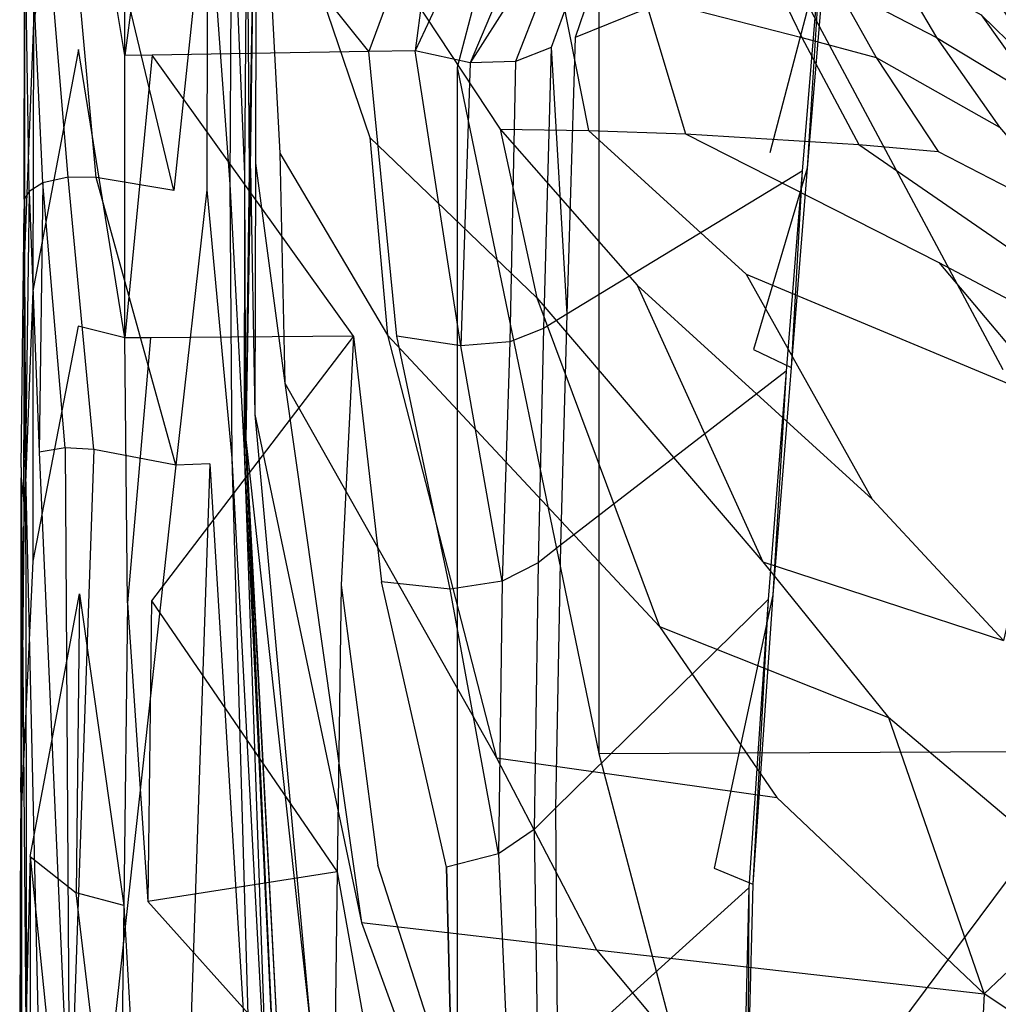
# Model space of a CAD drawing. Extents: x 0 to 0.355, y -0.385 to 0.
# Tile 8 of 32: x 0 to 0.076, y -0.217 to -0.141. Entities that reach past the tile are written whole.
import ezdxf

# ---------------------------------------------------------------- set-up
doc = ezdxf.new("R2010")
doc.units = 0
doc.layers.add('L0_URINAL_N_5574__0___REPLACEMT', color=7, linetype='CONTINUOUS')

msp = doc.modelspace()

# ---------------------------------------------------------------- linework, layer by layer
at = {"layer": 'L0_URINAL_N_5574__0___REPLACEMT', "color": 8}
for points, invisible_edges in [([(0.0447, -0.10963, 0.423385), (0.07586, -0.167881, 0.313848), (0.07586, -0.079991, 0.387912), (0.0447, -0.10963, 0.423385)], 14), ([(0.0447, -0.10963, 0.423385), (0.0447, -0.102926, 0.50034), (0.033759, -0.14459, 0.46523), (0.0447, -0.10963, 0.423385)], 13), ([(0.033759, -0.14459, 0.46523), (0.0447, -0.19752, 0.349322), (0.0447, -0.10963, 0.423385), (0.033759, -0.14459, 0.46523)], 14), ([(0.07586, -0.167881, 0.313848), (0.0447, -0.10963, 0.423385), (0.0447, -0.19752, 0.349322), (0.07586, -0.167881, 0.313848)], 13), ([(0.000369, -0.117945, 0.496713), (0.000368, -0.156923, 0.507008), (0.000371, -0.13721, 0.523731), (0.000369, -0.117945, 0.496713)], 14), ([(0.000369, -0.117945, 0.496713), (0.000382, -0.132957, 0.486222), (0.000368, -0.156923, 0.507008), (0.000369, -0.117945, 0.496713)], 14), ([(0.001132, -0.119486, 0.547429), (0.00037, -0.138756, 0.525899), (0.00107, -0.141102, 0.529237), (0.001132, -0.119486, 0.547429)], 14), ([(0.001132, -0.119486, 0.547429), (0.00107, -0.141102, 0.529237), (0.00454, -0.12177, 0.550278), (0.001132, -0.119486, 0.547429)], 14), ([(0.00454, -0.12177, 0.550278), (0.00107, -0.141102, 0.529237), (0.004526, -0.143186, 0.532394), (0.00454, -0.12177, 0.550278)], 14), ([(0.008105, -0.143667, 0.533312), (0.00454, -0.12177, 0.550278), (0.004526, -0.143186, 0.532394), (0.008105, -0.143667, 0.533312)], 14), ([(0.008105, -0.143667, 0.533312), (0.008097, -0.122615, 0.550857), (0.00454, -0.12177, 0.550278), (0.008105, -0.143667, 0.533312)], 14), ([(0.008105, -0.143667, 0.533312), (0.010845, -0.123234, 0.550429), (0.008097, -0.122615, 0.550857), (0.008105, -0.143667, 0.533312)], 13), ([(0.010845, -0.123234, 0.550429), (0.008105, -0.143667, 0.533312), (0.010222, -0.143632, 0.533405), (0.010845, -0.123234, 0.550429)], 14), ([(0.026935, -0.143351, 0.534141), (0.010845, -0.123234, 0.550429), (0.010222, -0.143632, 0.533405), (0.026935, -0.143351, 0.534141)], 14), ([(0.032535, -0.128119, 0.54705), (0.010845, -0.123234, 0.550429), (0.026935, -0.143351, 0.534141), (0.032535, -0.128119, 0.54705)], 14), ([(0.018134, -0.12756, 0.467216), (0.017696, -0.152475, 0.445545), (0.017525, -0.128274, 0.471841), (0.018134, -0.12756, 0.467216)], 14), ([(0.018134, -0.12756, 0.467216), (0.017817, -0.152379, 0.4397), (0.017696, -0.152475, 0.445545), (0.018134, -0.12756, 0.467216)], 13), ([(0.017817, -0.152379, 0.4397), (0.018134, -0.12756, 0.467216), (0.018262, -0.127967, 0.460993), (0.017817, -0.152379, 0.4397)], 14), ([(0.017525, -0.128274, 0.471841), (0.017343, -0.15285, 0.450106), (0.01635, -0.129105, 0.47384), (0.017525, -0.128274, 0.471841)], 14), ([(0.017525, -0.128274, 0.471841), (0.017696, -0.152475, 0.445545), (0.017343, -0.15285, 0.450106), (0.017525, -0.128274, 0.471841)], 14), ([(0.018262, -0.127967, 0.460993), (0.018186, -0.151964, 0.414295), (0.017817, -0.152379, 0.4397), (0.018262, -0.127967, 0.460993)], 14), ([(0.018262, -0.127967, 0.460993), (0.01893, -0.129588, 0.433834), (0.018186, -0.151964, 0.414295), (0.018262, -0.127967, 0.460993)], 14), ([(0.030508, -0.143291, 0.534299), (0.032535, -0.128119, 0.54705), (0.026935, -0.143351, 0.534141), (0.030508, -0.143291, 0.534299)], 13), ([(0.032535, -0.128119, 0.54705), (0.030508, -0.143291, 0.534299), (0.037171, -0.129163, 0.546328), (0.032535, -0.128119, 0.54705)], 14), ([(0.01635, -0.129105, 0.47384), (0.016217, -0.153576, 0.452575), (0.01447, -0.12976, 0.475546), (0.01635, -0.129105, 0.47384)], 14), ([(0.01635, -0.129105, 0.47384), (0.017343, -0.15285, 0.450106), (0.016217, -0.153576, 0.452575), (0.01635, -0.129105, 0.47384)], 14), ([(0.037171, -0.129163, 0.546328), (0.030508, -0.143291, 0.534299), (0.034752, -0.144215, 0.53223), (0.037171, -0.129163, 0.546328)], 14), ([(0.040651, -0.130255, 0.544369), (0.037171, -0.129163, 0.546328), (0.034752, -0.144215, 0.53223), (0.040651, -0.130255, 0.544369)], 14), ([(0.047488, -0.128489, 0.531862), (0.04596, -0.129591, 0.538338), (0.042866, -0.142267, 0.518627), (0.047488, -0.128489, 0.531862)], 14), ([(0.047488, -0.128489, 0.531862), (0.042866, -0.142267, 0.518627), (0.061867, -0.134552, 0.452496), (0.047488, -0.128489, 0.531862)], 14), ([(0.003742, -0.153049, 0.459451), (0.001833, -0.130387, 0.481306), (0.003796, -0.129657, 0.479356), (0.003742, -0.153049, 0.459451)], 14), ([(0.003796, -0.129657, 0.479356), (0.005906, -0.153076, 0.458015), (0.003742, -0.153049, 0.459451), (0.003796, -0.129657, 0.479356)], 13), ([(0.005906, -0.153076, 0.458015), (0.003796, -0.129657, 0.479356), (0.005985, -0.129422, 0.478137), (0.005906, -0.153076, 0.458015)], 14), ([(0.011898, -0.154086, 0.456124), (0.005906, -0.153076, 0.458015), (0.005985, -0.129422, 0.478137), (0.011898, -0.154086, 0.456124)], 14), ([(0.011898, -0.154086, 0.456124), (0.005985, -0.129422, 0.478137), (0.011779, -0.130004, 0.476812), (0.011898, -0.154086, 0.456124)], 14), ([(0.01447, -0.12976, 0.475546), (0.011898, -0.154086, 0.456124), (0.011779, -0.130004, 0.476812), (0.01447, -0.12976, 0.475546)], 14), ([(0.01447, -0.12976, 0.475546), (0.014428, -0.154012, 0.454541), (0.011898, -0.154086, 0.456124), (0.01447, -0.12976, 0.475546)], 14), ([(0.01447, -0.12976, 0.475546), (0.016217, -0.153576, 0.452575), (0.014428, -0.154012, 0.454541), (0.01447, -0.12976, 0.475546)], 14), ([(0.01893, -0.129588, 0.433834), (0.020071, -0.151207, 0.383887), (0.018186, -0.151964, 0.414295), (0.01893, -0.129588, 0.433834)], 14), ([(0.01893, -0.129588, 0.433834), (0.020642, -0.131264, 0.401399), (0.020071, -0.151207, 0.383887), (0.01893, -0.129588, 0.433834)], 14), ([(0.04596, -0.129591, 0.538338), (0.041002, -0.143044, 0.525075), (0.042866, -0.142267, 0.518627), (0.04596, -0.129591, 0.538338)], 14), ([(0.04596, -0.129591, 0.538338), (0.043571, -0.130396, 0.54175), (0.041002, -0.143044, 0.525075), (0.04596, -0.129591, 0.538338)], 14), ([(0.00179, -0.153482, 0.461648), (0.000764, -0.131308, 0.483421), (0.001833, -0.130387, 0.481306), (0.00179, -0.153482, 0.461648)], 14), ([(0.001833, -0.130387, 0.481306), (0.003742, -0.153049, 0.459451), (0.00179, -0.153482, 0.461648), (0.001833, -0.130387, 0.481306)], 13), ([(0.040651, -0.130255, 0.544369), (0.034752, -0.144215, 0.53223), (0.043571, -0.130396, 0.54175), (0.040651, -0.130255, 0.544369)], 14), ([(0.043571, -0.130396, 0.54175), (0.034752, -0.144215, 0.53223), (0.038264, -0.144117, 0.529258), (0.043571, -0.130396, 0.54175)], 14), ([(0.043571, -0.130396, 0.54175), (0.038264, -0.144117, 0.529258), (0.041002, -0.143044, 0.525075), (0.043571, -0.130396, 0.54175)], 14), ([(0.000723, -0.154141, 0.46401), (0.000383, -0.132182, 0.48555), (0.000764, -0.131308, 0.483421), (0.000723, -0.154141, 0.46401)], 14), ([(0.000764, -0.131308, 0.483421), (0.00179, -0.153482, 0.461648), (0.000723, -0.154141, 0.46401), (0.000764, -0.131308, 0.483421)], 13), ([(0.020642, -0.131264, 0.401399), (0.027014, -0.149985, 0.338702), (0.020071, -0.151207, 0.383887), (0.020642, -0.131264, 0.401399)], 14), ([(0.020642, -0.131264, 0.401399), (0.026742, -0.133684, 0.353666), (0.027014, -0.149985, 0.338702), (0.020642, -0.131264, 0.401399)], 14), ([(0.00035, -0.154748, 0.466406), (0.000382, -0.132957, 0.486222), (0.000383, -0.132182, 0.48555), (0.00035, -0.154748, 0.466406)], 14), ([(0.000383, -0.132182, 0.48555), (0.000723, -0.154141, 0.46401), (0.00035, -0.154748, 0.466406), (0.000383, -0.132182, 0.48555)], 13), ([(0.000382, -0.132957, 0.486222), (0.000349, -0.155478, 0.467127), (0.000368, -0.156923, 0.507008), (0.000382, -0.132957, 0.486222)], 14), ([(0.000382, -0.132957, 0.486222), (0.00035, -0.154748, 0.466406), (0.000349, -0.155478, 0.467127), (0.000382, -0.132957, 0.486222)], 13), ([(0.026742, -0.133684, 0.353666), (0.037064, -0.149334, 0.303942), (0.027014, -0.149985, 0.338702), (0.026742, -0.133684, 0.353666)], 14), ([(0.026742, -0.133684, 0.353666), (0.035499, -0.135855, 0.31684), (0.037064, -0.149334, 0.303942), (0.026742, -0.133684, 0.353666)], 14), ([(0.062272, -0.134387, 0.451084), (0.057877, -0.151169, 0.434296), (0.059359, -0.133415, 0.446929), (0.062272, -0.134387, 0.451084)], 14), ([(0.057877, -0.151169, 0.434296), (0.062272, -0.134387, 0.451084), (0.060762, -0.15236, 0.438292), (0.057877, -0.151169, 0.434296)], 13), ([(0.061867, -0.134552, 0.452496), (0.060762, -0.15236, 0.438292), (0.062272, -0.134387, 0.451084), (0.061867, -0.134552, 0.452496)], 14), ([(0.061867, -0.134552, 0.452496), (0.042866, -0.142267, 0.518627), (0.060374, -0.152595, 0.439547), (0.061867, -0.134552, 0.452496)], 14), ([(0.060762, -0.15236, 0.438292), (0.061867, -0.134552, 0.452496), (0.060374, -0.152595, 0.439547), (0.060762, -0.15236, 0.438292)], 13), ([(0.035499, -0.135855, 0.31684), (0.041507, -0.137435, 0.299166), (0.037064, -0.149334, 0.303942), (0.035499, -0.135855, 0.31684)], 14), ([(0.057573, -0.136497, 0.265074), (0.060362, -0.142268, 0.258712), (0.048202, -0.139143, 0.282633), (0.057573, -0.136497, 0.265074)], 14), ([(0.057573, -0.136497, 0.265074), (0.062939, -0.13821, 0.253943), (0.060362, -0.142268, 0.258712), (0.057573, -0.136497, 0.265074)], 14), ([(0.06742, -0.13667, 0.242313), (0.070746, -0.142263, 0.236457), (0.062939, -0.13821, 0.253943), (0.06742, -0.13667, 0.242313)], 14), ([(0.06742, -0.13667, 0.242313), (0.074181, -0.140519, 0.222086), (0.070746, -0.142263, 0.236457), (0.06742, -0.13667, 0.242313)], 14), ([(0.000368, -0.156923, 0.507008), (0.00037, -0.138756, 0.525899), (0.000371, -0.13721, 0.523731), (0.000368, -0.156923, 0.507008)], 14), ([(0.041507, -0.137435, 0.299166), (0.043883, -0.149455, 0.287431), (0.037064, -0.149334, 0.303942), (0.041507, -0.137435, 0.299166)], 14), ([(0.041507, -0.137435, 0.299166), (0.048202, -0.139143, 0.282633), (0.043883, -0.149455, 0.287431), (0.041507, -0.137435, 0.299166)], 14), ([(0.062939, -0.13821, 0.253943), (0.066096, -0.143804, 0.247702), (0.060362, -0.142268, 0.258712), (0.062939, -0.13821, 0.253943)], 14), ([(0.062939, -0.13821, 0.253943), (0.070746, -0.142263, 0.236457), (0.066096, -0.143804, 0.247702), (0.062939, -0.13821, 0.253943)], 14), ([(0.00037, -0.138756, 0.525899), (0.000367, -0.15893, 0.508749), (0.00107, -0.141102, 0.529237), (0.00037, -0.138756, 0.525899)], 14), ([(0.00037, -0.138756, 0.525899), (0.000368, -0.156923, 0.507008), (0.000367, -0.15893, 0.508749), (0.00037, -0.138756, 0.525899)], 13), ([(0.048202, -0.139143, 0.282633), (0.05138, -0.14971, 0.272083), (0.043883, -0.149455, 0.287431), (0.048202, -0.139143, 0.282633)], 14), ([(0.048202, -0.139143, 0.282633), (0.060362, -0.142268, 0.258712), (0.05138, -0.14971, 0.272083), (0.048202, -0.139143, 0.282633)], 14), ([(0.075553, -0.13969, 0.206636), (0.080257, -0.146469, 0.200358), (0.074181, -0.140519, 0.222086), (0.075553, -0.13969, 0.206636)], 14), ([(0.074181, -0.140519, 0.222086), (0.078968, -0.147258, 0.215339), (0.070746, -0.142263, 0.236457), (0.074181, -0.140519, 0.222086)], 14), ([(0.074181, -0.140519, 0.222086), (0.080257, -0.146469, 0.200358), (0.078968, -0.147258, 0.215339), (0.074181, -0.140519, 0.222086)], 14), ([(0.00107, -0.141102, 0.529237), (0.000367, -0.15893, 0.508749), (0.001012, -0.161819, 0.511802), (0.00107, -0.141102, 0.529237)], 14), ([(0.00107, -0.141102, 0.529237), (0.001012, -0.161819, 0.511802), (0.004526, -0.143186, 0.532394), (0.00107, -0.141102, 0.529237)], 14), ([(0.041002, -0.143044, 0.525075), (0.04221, -0.163608, 0.498362), (0.042866, -0.142267, 0.518627), (0.041002, -0.143044, 0.525075)], 14), ([(0.042866, -0.142267, 0.518627), (0.04221, -0.163608, 0.498362), (0.060374, -0.152595, 0.439547), (0.042866, -0.142267, 0.518627)], 14), ([(0.060362, -0.142268, 0.258712), (0.064746, -0.150526, 0.250062), (0.05138, -0.14971, 0.272083), (0.060362, -0.142268, 0.258712)], 14), ([(0.060362, -0.142268, 0.258712), (0.066096, -0.143804, 0.247702), (0.064746, -0.150526, 0.250062), (0.060362, -0.142268, 0.258712)], 14), ([(0.070746, -0.142263, 0.236457), (0.0756, -0.149176, 0.2292), (0.066096, -0.143804, 0.247702), (0.070746, -0.142263, 0.236457)], 14), ([(0.070746, -0.142263, 0.236457), (0.078968, -0.147258, 0.215339), (0.0756, -0.149176, 0.2292), (0.070746, -0.142263, 0.236457)], 14), ([(0.004526, -0.143186, 0.532394), (0.001012, -0.161819, 0.511802), (0.004511, -0.164547, 0.514556), (0.004526, -0.143186, 0.532394)], 14), ([(0.008112, -0.165446, 0.515161), (0.004526, -0.143186, 0.532394), (0.004511, -0.164547, 0.514556), (0.008112, -0.165446, 0.515161)], 14), ([(0.008112, -0.165446, 0.515161), (0.008105, -0.143667, 0.533312), (0.004526, -0.143186, 0.532394), (0.008112, -0.165446, 0.515161)], 14), ([(0.026935, -0.143351, 0.534141), (0.010222, -0.143632, 0.533405), (0.025765, -0.165329, 0.51549), (0.026935, -0.143351, 0.534141)], 14), ([(0.029114, -0.165307, 0.515552), (0.026935, -0.143351, 0.534141), (0.025765, -0.165329, 0.51549), (0.029114, -0.165307, 0.515552)], 14), ([(0.030508, -0.143291, 0.534299), (0.026935, -0.143351, 0.534141), (0.029114, -0.165307, 0.515552), (0.030508, -0.143291, 0.534299)], 14), ([(0.034028, -0.166064, 0.512853), (0.030508, -0.143291, 0.534299), (0.029114, -0.165307, 0.515552), (0.034028, -0.166064, 0.512853)], 14), ([(0.034752, -0.144215, 0.53223), (0.030508, -0.143291, 0.534299), (0.034028, -0.166064, 0.512853), (0.034752, -0.144215, 0.53223)], 14), ([(0.041002, -0.143044, 0.525075), (0.038264, -0.144117, 0.529258), (0.040429, -0.164723, 0.504088), (0.041002, -0.143044, 0.525075)], 14), ([(0.04221, -0.163608, 0.498362), (0.041002, -0.143044, 0.525075), (0.040429, -0.164723, 0.504088), (0.04221, -0.163608, 0.498362)], 13), ([(0.010222, -0.143632, 0.533405), (0.008105, -0.143667, 0.533312), (0.008112, -0.165446, 0.515161), (0.010222, -0.143632, 0.533405)], 14), ([(0.010222, -0.143632, 0.533405), (0.008112, -0.165446, 0.515161), (0.010097, -0.165433, 0.515198), (0.010222, -0.143632, 0.533405)], 14), ([(0.025765, -0.165329, 0.51549), (0.010222, -0.143632, 0.533405), (0.010097, -0.165433, 0.515198), (0.025765, -0.165329, 0.51549)], 14), ([(0.034752, -0.144215, 0.53223), (0.034028, -0.166064, 0.512853), (0.037809, -0.165764, 0.50912), (0.034752, -0.144215, 0.53223)], 14), ([(0.038264, -0.144117, 0.529258), (0.034752, -0.144215, 0.53223), (0.037809, -0.165764, 0.50912), (0.038264, -0.144117, 0.529258)], 14), ([(0.038264, -0.144117, 0.529258), (0.037809, -0.165764, 0.50912), (0.040429, -0.164723, 0.504088), (0.038264, -0.144117, 0.529258)], 14), ([(0.066096, -0.143804, 0.247702), (0.070861, -0.151061, 0.239843), (0.064746, -0.150526, 0.250062), (0.066096, -0.143804, 0.247702)], 14), ([(0.066096, -0.143804, 0.247702), (0.0756, -0.149176, 0.2292), (0.070861, -0.151061, 0.239843), (0.066096, -0.143804, 0.247702)], 14), ([(0.0447, -0.19752, 0.349322), (0.033759, -0.14459, 0.46523), (0.033759, -0.232481, 0.391165), (0.0447, -0.19752, 0.349322)], 13), ([(0.037064, -0.149334, 0.303942), (0.03991, -0.162352, 0.291165), (0.027014, -0.149985, 0.338702), (0.037064, -0.149334, 0.303942)], 14), ([(0.037064, -0.149334, 0.303942), (0.047655, -0.161377, 0.275559), (0.03991, -0.162352, 0.291165), (0.037064, -0.149334, 0.303942)], 14), ([(0.037064, -0.149334, 0.303942), (0.043883, -0.149455, 0.287431), (0.047655, -0.161377, 0.275559), (0.037064, -0.149334, 0.303942)], 14), ([(0.043883, -0.149455, 0.287431), (0.056069, -0.160542, 0.261155), (0.047655, -0.161377, 0.275559), (0.043883, -0.149455, 0.287431)], 14), ([(0.043883, -0.149455, 0.287431), (0.05138, -0.14971, 0.272083), (0.056069, -0.160542, 0.261155), (0.043883, -0.149455, 0.287431)], 14), ([(0.0756, -0.149176, 0.2292), (0.082129, -0.156905, 0.221189), (0.070861, -0.151061, 0.239843), (0.0756, -0.149176, 0.2292)], 14), ([(0.027014, -0.149985, 0.338702), (0.028379, -0.16525, 0.324297), (0.020071, -0.151207, 0.383887), (0.027014, -0.149985, 0.338702)], 14), ([(0.027014, -0.149985, 0.338702), (0.03991, -0.162352, 0.291165), (0.028379, -0.16525, 0.324297), (0.027014, -0.149985, 0.338702)], 14), ([(0.05138, -0.14971, 0.272083), (0.070912, -0.159634, 0.240795), (0.056069, -0.160542, 0.261155), (0.05138, -0.14971, 0.272083)], 14), ([(0.05138, -0.14971, 0.272083), (0.064746, -0.150526, 0.250062), (0.070912, -0.159634, 0.240795), (0.05138, -0.14971, 0.272083)], 14), ([(0.060762, -0.15236, 0.438292), (0.056618, -0.166351, 0.423493), (0.057877, -0.151169, 0.434296), (0.060762, -0.15236, 0.438292)], 14), ([(0.064746, -0.150526, 0.250062), (0.077531, -0.15935, 0.231197), (0.070912, -0.159634, 0.240795), (0.064746, -0.150526, 0.250062)], 14), ([(0.064746, -0.150526, 0.250062), (0.070861, -0.151061, 0.239843), (0.077531, -0.15935, 0.231197), (0.064746, -0.150526, 0.250062)], 14), ([(0.070861, -0.151061, 0.239843), (0.082129, -0.156905, 0.221189), (0.077531, -0.15935, 0.231197), (0.070861, -0.151061, 0.239843)], 14), ([(0.020071, -0.151207, 0.383887), (0.02045, -0.168935, 0.367793), (0.018186, -0.151964, 0.414295), (0.020071, -0.151207, 0.383887)], 14), ([(0.020071, -0.151207, 0.383887), (0.028379, -0.16525, 0.324297), (0.02045, -0.168935, 0.367793), (0.020071, -0.151207, 0.383887)], 14), ([(0.017696, -0.152475, 0.445545), (0.017422, -0.173712, 0.426694), (0.017343, -0.15285, 0.450106), (0.017696, -0.152475, 0.445545)], 14), ([(0.017696, -0.152475, 0.445545), (0.017457, -0.173285, 0.421171), (0.017422, -0.173712, 0.426694), (0.017696, -0.152475, 0.445545)], 14), ([(0.017817, -0.152379, 0.4397), (0.018142, -0.17137, 0.396929), (0.017457, -0.173285, 0.421171), (0.017817, -0.152379, 0.4397)], 14), ([(0.017817, -0.152379, 0.4397), (0.017457, -0.173285, 0.421171), (0.017696, -0.152475, 0.445545), (0.017817, -0.152379, 0.4397)], 14), ([(0.018186, -0.151964, 0.414295), (0.018142, -0.17137, 0.396929), (0.017817, -0.152379, 0.4397), (0.018186, -0.151964, 0.414295)], 14), ([(0.018186, -0.151964, 0.414295), (0.02045, -0.168935, 0.367793), (0.018142, -0.17137, 0.396929), (0.018186, -0.151964, 0.414295)], 14), ([(0.060374, -0.152595, 0.439547), (0.04221, -0.163608, 0.498362), (0.059147, -0.168016, 0.428548), (0.060374, -0.152595, 0.439547)], 14), ([(0.056618, -0.166351, 0.423493), (0.060762, -0.15236, 0.438292), (0.059518, -0.167729, 0.427369), (0.056618, -0.166351, 0.423493)], 13), ([(0.059518, -0.167729, 0.427369), (0.060374, -0.152595, 0.439547), (0.059147, -0.168016, 0.428548), (0.059518, -0.167729, 0.427369)], 13), ([(0.060374, -0.152595, 0.439547), (0.059518, -0.167729, 0.427369), (0.060762, -0.15236, 0.438292), (0.060374, -0.152595, 0.439547)], 14), ([(0.00179, -0.153482, 0.461648), (0.001514, -0.174271, 0.444053), (0.000723, -0.154141, 0.46401), (0.00179, -0.153482, 0.461648)], 14), ([(0.00179, -0.153482, 0.461648), (0.003506, -0.173934, 0.441697), (0.001514, -0.174271, 0.444053), (0.00179, -0.153482, 0.461648)], 13), ([(0.003506, -0.173934, 0.441697), (0.00179, -0.153482, 0.461648), (0.003742, -0.153049, 0.459451), (0.003506, -0.173934, 0.441697)], 14), ([(0.003742, -0.153049, 0.459451), (0.005708, -0.174066, 0.440146), (0.003506, -0.173934, 0.441697), (0.003742, -0.153049, 0.459451)], 13), ([(0.005708, -0.174066, 0.440146), (0.003742, -0.153049, 0.459451), (0.005906, -0.153076, 0.458015), (0.005708, -0.174066, 0.440146)], 14), ([(0.012039, -0.175268, 0.437985), (0.005708, -0.174066, 0.440146), (0.005906, -0.153076, 0.458015), (0.012039, -0.175268, 0.437985)], 14), ([(0.012039, -0.175268, 0.437985), (0.005906, -0.153076, 0.458015), (0.011898, -0.154086, 0.456124), (0.012039, -0.175268, 0.437985)], 14), ([(0.017343, -0.15285, 0.450106), (0.01731, -0.174157, 0.431379), (0.016217, -0.153576, 0.452575), (0.017343, -0.15285, 0.450106)], 14), ([(0.017343, -0.15285, 0.450106), (0.017422, -0.173712, 0.426694), (0.01731, -0.174157, 0.431379), (0.017343, -0.15285, 0.450106)], 14), ([(0.000723, -0.154141, 0.46401), (0.000457, -0.17487, 0.4466), (0.00035, -0.154748, 0.466406), (0.000723, -0.154141, 0.46401)], 14), ([(0.000723, -0.154141, 0.46401), (0.001514, -0.174271, 0.444053), (0.000457, -0.17487, 0.4466), (0.000723, -0.154141, 0.46401)], 14), ([(0.014428, -0.154012, 0.454541), (0.012039, -0.175268, 0.437985), (0.011898, -0.154086, 0.456124), (0.014428, -0.154012, 0.454541)], 14), ([(0.014669, -0.175164, 0.436124), (0.012039, -0.175268, 0.437985), (0.014428, -0.154012, 0.454541), (0.014669, -0.175164, 0.436124)], 14), ([(0.016217, -0.153576, 0.452575), (0.016357, -0.174731, 0.433926), (0.014428, -0.154012, 0.454541), (0.016217, -0.153576, 0.452575)], 14), ([(0.014428, -0.154012, 0.454541), (0.016357, -0.174731, 0.433926), (0.014669, -0.175164, 0.436124), (0.014428, -0.154012, 0.454541)], 14), ([(0.016217, -0.153576, 0.452575), (0.01731, -0.174157, 0.431379), (0.016357, -0.174731, 0.433926), (0.016217, -0.153576, 0.452575)], 14), ([(0.000125, -0.175457, 0.449246), (0.000349, -0.155478, 0.467127), (0.00035, -0.154748, 0.466406), (0.000125, -0.175457, 0.449246)], 14), ([(0.00035, -0.154748, 0.466406), (0.000457, -0.17487, 0.4466), (0.000125, -0.175457, 0.449246), (0.00035, -0.154748, 0.466406)], 14), ([(0.000123, -0.17624, 0.449911), (0.000316, -0.178073, 0.489418), (0.000349, -0.155478, 0.467127), (0.000123, -0.17624, 0.449911)], 14), ([(0.000349, -0.155478, 0.467127), (0.000125, -0.175457, 0.449246), (0.000123, -0.17624, 0.449911), (0.000349, -0.155478, 0.467127)], 13), ([(0.000349, -0.155478, 0.467127), (0.000316, -0.178073, 0.489418), (0.000368, -0.156923, 0.507008), (0.000349, -0.155478, 0.467127)], 14), ([(0.000316, -0.178073, 0.489418), (0.000367, -0.15893, 0.508749), (0.000368, -0.156923, 0.507008), (0.000316, -0.178073, 0.489418)], 14), ([(0.000367, -0.15893, 0.508749), (0.000313, -0.179966, 0.491286), (0.001012, -0.161819, 0.511802), (0.000367, -0.15893, 0.508749)], 14), ([(0.000367, -0.15893, 0.508749), (0.000316, -0.178073, 0.489418), (0.000313, -0.179966, 0.491286), (0.000367, -0.15893, 0.508749)], 13), ([(0.077531, -0.15935, 0.231197), (0.085731, -0.167454, 0.223037), (0.070912, -0.159634, 0.240795), (0.077531, -0.15935, 0.231197)], 14), ([(0.070912, -0.159634, 0.240795), (0.08015, -0.170609, 0.231074), (0.056069, -0.160542, 0.261155), (0.070912, -0.159634, 0.240795)], 14), ([(0.070912, -0.159634, 0.240795), (0.085731, -0.167454, 0.223037), (0.08015, -0.170609, 0.231074), (0.070912, -0.159634, 0.240795)], 14), ([(0.056069, -0.160542, 0.261155), (0.06577, -0.177883, 0.246276), (0.047655, -0.161377, 0.275559), (0.056069, -0.160542, 0.261155)], 14), ([(0.056069, -0.160542, 0.261155), (0.08015, -0.170609, 0.231074), (0.06577, -0.177883, 0.246276), (0.056069, -0.160542, 0.261155)], 14), ([(0.001012, -0.161819, 0.511802), (0.000313, -0.179966, 0.491286), (0.001019, -0.182686, 0.494458), (0.001012, -0.161819, 0.511802)], 14), ([(0.001012, -0.161819, 0.511802), (0.001019, -0.182686, 0.494458), (0.004511, -0.164547, 0.514556), (0.001012, -0.161819, 0.511802)], 14), ([(0.047655, -0.161377, 0.275559), (0.057339, -0.182741, 0.257333), (0.03991, -0.162352, 0.291165), (0.047655, -0.161377, 0.275559)], 14), ([(0.047655, -0.161377, 0.275559), (0.06577, -0.177883, 0.246276), (0.057339, -0.182741, 0.257333), (0.047655, -0.161377, 0.275559)], 14), ([(0.03991, -0.162352, 0.291165), (0.049381, -0.18773, 0.269698), (0.028379, -0.16525, 0.324297), (0.03991, -0.162352, 0.291165)], 14), ([(0.03991, -0.162352, 0.291165), (0.057339, -0.182741, 0.257333), (0.049381, -0.18773, 0.269698), (0.03991, -0.162352, 0.291165)], 14), ([(0.04221, -0.163608, 0.498362), (0.040429, -0.164723, 0.504088), (0.041732, -0.181435, 0.483784), (0.04221, -0.163608, 0.498362)], 14), ([(0.04221, -0.163608, 0.498362), (0.041732, -0.181435, 0.483784), (0.059147, -0.168016, 0.428548), (0.04221, -0.163608, 0.498362)], 14), ([(0.004511, -0.164547, 0.514556), (0.001019, -0.182686, 0.494458), (0.004617, -0.185206, 0.497345), (0.004511, -0.164547, 0.514556)], 14), ([(0.008112, -0.165446, 0.515161), (0.004511, -0.164547, 0.514556), (0.004617, -0.185206, 0.497345), (0.008112, -0.165446, 0.515161)], 14), ([(0.040429, -0.164723, 0.504088), (0.037809, -0.165764, 0.50912), (0.040012, -0.182802, 0.48922), (0.040429, -0.164723, 0.504088)], 14), ([(0.040429, -0.164723, 0.504088), (0.040012, -0.182802, 0.48922), (0.041732, -0.181435, 0.483784), (0.040429, -0.164723, 0.504088)], 14), ([(0.008317, -0.185885, 0.498053), (0.008112, -0.165446, 0.515161), (0.004617, -0.185206, 0.497345), (0.008317, -0.185885, 0.498053)], 14), ([(0.008317, -0.185885, 0.498053), (0.010097, -0.165433, 0.515198), (0.008112, -0.165446, 0.515161), (0.008317, -0.185885, 0.498053)], 13), ([(0.010097, -0.165433, 0.515198), (0.008317, -0.185885, 0.498053), (0.01017, -0.185733, 0.498194), (0.010097, -0.165433, 0.515198)], 14), ([(0.025765, -0.165329, 0.51549), (0.010097, -0.165433, 0.515198), (0.01017, -0.185733, 0.498194), (0.025765, -0.165329, 0.51549)], 14), ([(0.025765, -0.165329, 0.51549), (0.01017, -0.185733, 0.498194), (0.024798, -0.184534, 0.499306), (0.025765, -0.165329, 0.51549)], 14), ([(0.028379, -0.16525, 0.324297), (0.036803, -0.197855, 0.296196), (0.02045, -0.168935, 0.367793), (0.028379, -0.16525, 0.324297)], 14), ([(0.027925, -0.184278, 0.499544), (0.025765, -0.165329, 0.51549), (0.024798, -0.184534, 0.499306), (0.027925, -0.184278, 0.499544)], 13), ([(0.025765, -0.165329, 0.51549), (0.027925, -0.184278, 0.499544), (0.029114, -0.165307, 0.515552), (0.025765, -0.165329, 0.51549)], 14), ([(0.033204, -0.184844, 0.497345), (0.029114, -0.165307, 0.515552), (0.027925, -0.184278, 0.499544), (0.033204, -0.184844, 0.497345)], 14), ([(0.028379, -0.16525, 0.324297), (0.049381, -0.18773, 0.269698), (0.036803, -0.197855, 0.296196), (0.028379, -0.16525, 0.324297)], 14), ([(0.034028, -0.166064, 0.512853), (0.029114, -0.165307, 0.515552), (0.033204, -0.184844, 0.497345), (0.034028, -0.166064, 0.512853)], 14), ([(0.037233, -0.184216, 0.493912), (0.034028, -0.166064, 0.512853), (0.033204, -0.184844, 0.497345), (0.037233, -0.184216, 0.493912)], 14), ([(0.037809, -0.165764, 0.50912), (0.034028, -0.166064, 0.512853), (0.037233, -0.184216, 0.493912), (0.037809, -0.165764, 0.50912)], 14), ([(0.037809, -0.165764, 0.50912), (0.037233, -0.184216, 0.493912), (0.040012, -0.182802, 0.48922), (0.037809, -0.165764, 0.50912)], 14), ([(0.056618, -0.166351, 0.423493), (0.059518, -0.167729, 0.427369), (0.055178, -0.183817, 0.411065), (0.056618, -0.166351, 0.423493)], 14), ([(0.0447, -0.19752, 0.349322), (0.083597, -0.197343, 0.289022), (0.07586, -0.167881, 0.313848), (0.0447, -0.19752, 0.349322)], 14), ([(0.059518, -0.167729, 0.427369), (0.058117, -0.185284, 0.414859), (0.055178, -0.183817, 0.411065), (0.059518, -0.167729, 0.427369)], 14), ([(0.059147, -0.168016, 0.428548), (0.058117, -0.185284, 0.414859), (0.059518, -0.167729, 0.427369), (0.059147, -0.168016, 0.428548)], 14), ([(0.059147, -0.168016, 0.428548), (0.041732, -0.181435, 0.483784), (0.057767, -0.185628, 0.415939), (0.059147, -0.168016, 0.428548)], 14), ([(0.058117, -0.185284, 0.414859), (0.059147, -0.168016, 0.428548), (0.057767, -0.185628, 0.415939), (0.058117, -0.185284, 0.414859)], 13), ([(0.02045, -0.168935, 0.367793), (0.026372, -0.210558, 0.331936), (0.018142, -0.17137, 0.396929), (0.02045, -0.168935, 0.367793)], 14), ([(0.02045, -0.168935, 0.367793), (0.036803, -0.197855, 0.296196), (0.026372, -0.210558, 0.331936), (0.02045, -0.168935, 0.367793)], 14), ([(0.08015, -0.170609, 0.231074), (0.075916, -0.188807, 0.236767), (0.06577, -0.177883, 0.246276), (0.08015, -0.170609, 0.231074)], 14), ([(0.018142, -0.17137, 0.396929), (0.022439, -0.218631, 0.356411), (0.017457, -0.173285, 0.421171), (0.018142, -0.17137, 0.396929)], 14), ([(0.018142, -0.17137, 0.396929), (0.026372, -0.210558, 0.331936), (0.022439, -0.218631, 0.356411), (0.018142, -0.17137, 0.396929)], 14), ([(0.003506, -0.173934, 0.441697), (0.003856, -0.227879, 0.395765), (0.001514, -0.174271, 0.444053), (0.003506, -0.173934, 0.441697)], 14), ([(0.005708, -0.174066, 0.440146), (0.003856, -0.227879, 0.395765), (0.003506, -0.173934, 0.441697), (0.005708, -0.174066, 0.440146)], 14), ([(0.017422, -0.173712, 0.426694), (0.01984, -0.227071, 0.381362), (0.01731, -0.174157, 0.431379), (0.017422, -0.173712, 0.426694)], 14), ([(0.017457, -0.173285, 0.421171), (0.020207, -0.225467, 0.376751), (0.017422, -0.173712, 0.426694), (0.017457, -0.173285, 0.421171)], 14), ([(0.017422, -0.173712, 0.426694), (0.020207, -0.225467, 0.376751), (0.01984, -0.227071, 0.381362), (0.017422, -0.173712, 0.426694)], 14), ([(0.017457, -0.173285, 0.421171), (0.022439, -0.218631, 0.356411), (0.020207, -0.225467, 0.376751), (0.017457, -0.173285, 0.421171)], 14), ([(0.001673, -0.228311, 0.39819), (0.000457, -0.17487, 0.4466), (0.001514, -0.174271, 0.444053), (0.001673, -0.228311, 0.39819)], 14), ([(0.001514, -0.174271, 0.444053), (0.003856, -0.227879, 0.395765), (0.001673, -0.228311, 0.39819), (0.001514, -0.174271, 0.444053)], 14), ([(0.006281, -0.227946, 0.394232), (0.003856, -0.227879, 0.395765), (0.005708, -0.174066, 0.440146), (0.006281, -0.227946, 0.394232)], 14), ([(0.012039, -0.175268, 0.437985), (0.006281, -0.227946, 0.394232), (0.005708, -0.174066, 0.440146), (0.012039, -0.175268, 0.437985)], 14), ([(0.016357, -0.174731, 0.433926), (0.017927, -0.228499, 0.388655), (0.014669, -0.175164, 0.436124), (0.016357, -0.174731, 0.433926)], 14), ([(0.01731, -0.174157, 0.431379), (0.019203, -0.227886, 0.385925), (0.016357, -0.174731, 0.433926), (0.01731, -0.174157, 0.431379)], 14), ([(0.016357, -0.174731, 0.433926), (0.019203, -0.227886, 0.385925), (0.017927, -0.228499, 0.388655), (0.016357, -0.174731, 0.433926)], 14), ([(0.01731, -0.174157, 0.431379), (0.01984, -0.227071, 0.381362), (0.019203, -0.227886, 0.385925), (0.01731, -0.174157, 0.431379)], 14), ([(0.000142, -0.229512, 0.403593), (0.000123, -0.17624, 0.449911), (0.000125, -0.175457, 0.449246), (0.000142, -0.229512, 0.403593)], 14), ([(0.000457, -0.17487, 0.4466), (0.00055, -0.228951, 0.400841), (0.000125, -0.175457, 0.449246), (0.000457, -0.17487, 0.4466)], 14), ([(0.000125, -0.175457, 0.449246), (0.00055, -0.228951, 0.400841), (0.000142, -0.229512, 0.403593), (0.000125, -0.175457, 0.449246)], 14), ([(0.000457, -0.17487, 0.4466), (0.001673, -0.228311, 0.39819), (0.00055, -0.228951, 0.400841), (0.000457, -0.17487, 0.4466)], 13), ([(0.012841, -0.229058, 0.392471), (0.006281, -0.227946, 0.394232), (0.012039, -0.175268, 0.437985), (0.012841, -0.229058, 0.392471)], 14), ([(0.014669, -0.175164, 0.436124), (0.012841, -0.229058, 0.392471), (0.012039, -0.175268, 0.437985), (0.014669, -0.175164, 0.436124)], 14), ([(0.015837, -0.228961, 0.390832), (0.012841, -0.229058, 0.392471), (0.014669, -0.175164, 0.436124), (0.015837, -0.228961, 0.390832)], 14), ([(0.014669, -0.175164, 0.436124), (0.017927, -0.228499, 0.388655), (0.015837, -0.228961, 0.390832), (0.014669, -0.175164, 0.436124)], 14), ([(0.000123, -0.17624, 0.449911), (0.000138, -0.229783, 0.404698), (0.000081, -0.2005, 0.470484), (0.000123, -0.17624, 0.449911)], 14), ([(0.000316, -0.178073, 0.489418), (0.000123, -0.17624, 0.449911), (0.000081, -0.2005, 0.470484), (0.000316, -0.178073, 0.489418)], 13), ([(0.000123, -0.17624, 0.449911), (0.000142, -0.229512, 0.403593), (0.000138, -0.229783, 0.404698), (0.000123, -0.17624, 0.449911)], 13), ([(0.000081, -0.2005, 0.470484), (0.000313, -0.179966, 0.491286), (0.000316, -0.178073, 0.489418), (0.000081, -0.2005, 0.470484)], 14), ([(0.06577, -0.177883, 0.246276), (0.075916, -0.188807, 0.236767), (0.057339, -0.182741, 0.257333), (0.06577, -0.177883, 0.246276)], 14), ([(0.000313, -0.179966, 0.491286), (0.000078, -0.202532, 0.472207), (0.001019, -0.182686, 0.494458), (0.000313, -0.179966, 0.491286)], 14), ([(0.000313, -0.179966, 0.491286), (0.000081, -0.2005, 0.470484), (0.000078, -0.202532, 0.472207), (0.000313, -0.179966, 0.491286)], 13), ([(0.041732, -0.181435, 0.483784), (0.040012, -0.182802, 0.48922), (0.041349, -0.201741, 0.466526), (0.041732, -0.181435, 0.483784)], 14), ([(0.041732, -0.181435, 0.483784), (0.041349, -0.201741, 0.466526), (0.057767, -0.185628, 0.415939), (0.041732, -0.181435, 0.483784)], 14), ([(0.001019, -0.182686, 0.494458), (0.000078, -0.202532, 0.472207), (0.000797, -0.205474, 0.475133), (0.001019, -0.182686, 0.494458)], 14), ([(0.000797, -0.205474, 0.475133), (0.004617, -0.185206, 0.497345), (0.001019, -0.182686, 0.494458), (0.000797, -0.205474, 0.475133)], 14), ([(0.040012, -0.182802, 0.48922), (0.037233, -0.184216, 0.493912), (0.03971, -0.203392, 0.471615), (0.040012, -0.182802, 0.48922)], 14), ([(0.040012, -0.182802, 0.48922), (0.03971, -0.203392, 0.471615), (0.041349, -0.201741, 0.466526), (0.040012, -0.182802, 0.48922)], 14), ([(0.057339, -0.182741, 0.257333), (0.067034, -0.19474, 0.24691), (0.049381, -0.18773, 0.269698), (0.057339, -0.182741, 0.257333)], 14), ([(0.057339, -0.182741, 0.257333), (0.075916, -0.188807, 0.236767), (0.067034, -0.19474, 0.24691), (0.057339, -0.182741, 0.257333)], 14), ([(0.058117, -0.185284, 0.414859), (0.053597, -0.206358, 0.395027), (0.055178, -0.183817, 0.411065), (0.058117, -0.185284, 0.414859)], 14), ([(0.01017, -0.185733, 0.498194), (0.024499, -0.206642, 0.480496), (0.024798, -0.184534, 0.499306), (0.01017, -0.185733, 0.498194)], 14), ([(0.027625, -0.20615, 0.480932), (0.024798, -0.184534, 0.499306), (0.024499, -0.206642, 0.480496), (0.027625, -0.20615, 0.480932)], 13), ([(0.024798, -0.184534, 0.499306), (0.027625, -0.20615, 0.480932), (0.027925, -0.184278, 0.499544), (0.024798, -0.184534, 0.499306)], 14), ([(0.032922, -0.206289, 0.479061), (0.027925, -0.184278, 0.499544), (0.027625, -0.20615, 0.480932), (0.032922, -0.206289, 0.479061)], 14), ([(0.033204, -0.184844, 0.497345), (0.027925, -0.184278, 0.499544), (0.032922, -0.206289, 0.479061), (0.033204, -0.184844, 0.497345)], 14), ([(0.037233, -0.184216, 0.493912), (0.033204, -0.184844, 0.497345), (0.036953, -0.205256, 0.47594), (0.037233, -0.184216, 0.493912)], 14), ([(0.037233, -0.184216, 0.493912), (0.036953, -0.205256, 0.47594), (0.03971, -0.203392, 0.471615), (0.037233, -0.184216, 0.493912)], 14), ([(0.004617, -0.185206, 0.497345), (0.000797, -0.205474, 0.475133), (0.004367, -0.208282, 0.477726), (0.004617, -0.185206, 0.497345)], 13), ([(0.008024, -0.209239, 0.478198), (0.004617, -0.185206, 0.497345), (0.004367, -0.208282, 0.477726), (0.008024, -0.209239, 0.478198)], 13), ([(0.004617, -0.185206, 0.497345), (0.008024, -0.209239, 0.478198), (0.008317, -0.185885, 0.498053), (0.004617, -0.185206, 0.497345)], 14), ([(0.036953, -0.205256, 0.47594), (0.033204, -0.184844, 0.497345), (0.032922, -0.206289, 0.479061), (0.036953, -0.205256, 0.47594)], 14), ([(0.053597, -0.206358, 0.395027), (0.058117, -0.185284, 0.414859), (0.056574, -0.207613, 0.398984), (0.053597, -0.206358, 0.395027)], 13), ([(0.057767, -0.185628, 0.415939), (0.056574, -0.207613, 0.398984), (0.058117, -0.185284, 0.414859), (0.057767, -0.185628, 0.415939)], 14), ([(0.009877, -0.208947, 0.478456), (0.008317, -0.185885, 0.498053), (0.008024, -0.209239, 0.478198), (0.009877, -0.208947, 0.478456)], 13), ([(0.008317, -0.185885, 0.498053), (0.009877, -0.208947, 0.478456), (0.01017, -0.185733, 0.498194), (0.008317, -0.185885, 0.498053)], 14), ([(0.024499, -0.206642, 0.480496), (0.01017, -0.185733, 0.498194), (0.009877, -0.208947, 0.478456), (0.024499, -0.206642, 0.480496)], 13), ([(0.057767, -0.185628, 0.415939), (0.041349, -0.201741, 0.466526), (0.056259, -0.207898, 0.400007), (0.057767, -0.185628, 0.415939)], 14), ([(0.056574, -0.207613, 0.398984), (0.057767, -0.185628, 0.415939), (0.056259, -0.207898, 0.400007), (0.056574, -0.207613, 0.398984)], 13), ([(0.049381, -0.18773, 0.269698), (0.058414, -0.200923, 0.258159), (0.036803, -0.197855, 0.296196), (0.049381, -0.18773, 0.269698)], 14), ([(0.049381, -0.18773, 0.269698), (0.067034, -0.19474, 0.24691), (0.058414, -0.200923, 0.258159), (0.049381, -0.18773, 0.269698)], 14), ([(0.08286, -0.208128, 0.236115), (0.067034, -0.19474, 0.24691), (0.075916, -0.188807, 0.236767), (0.08286, -0.208128, 0.236115)], 14), ([(0.067034, -0.19474, 0.24691), (0.074411, -0.216057, 0.245648), (0.058414, -0.200923, 0.258159), (0.067034, -0.19474, 0.24691)], 14), ([(0.08286, -0.208128, 0.236115), (0.074411, -0.216057, 0.245648), (0.067034, -0.19474, 0.24691), (0.08286, -0.208128, 0.236115)], 14), ([(0.033759, -0.232481, 0.391165), (0.054809, -0.236014, 0.316883), (0.0447, -0.19752, 0.349322), (0.033759, -0.232481, 0.391165)], 14), ([(0.083597, -0.197343, 0.289022), (0.0447, -0.19752, 0.349322), (0.054809, -0.236014, 0.316883), (0.083597, -0.197343, 0.289022)], 13), ([(0.083597, -0.268647, 0.289384), (0.083597, -0.197343, 0.289022), (0.054809, -0.236014, 0.316883), (0.083597, -0.268647, 0.289384)], 13), ([(0.036803, -0.197855, 0.296196), (0.044496, -0.212684, 0.28342), (0.026372, -0.210558, 0.331936), (0.036803, -0.197855, 0.296196)], 14), ([(0.036803, -0.197855, 0.296196), (0.058414, -0.200923, 0.258159), (0.044496, -0.212684, 0.28342), (0.036803, -0.197855, 0.296196)], 14), ([(0.000081, -0.2005, 0.470484), (0.000138, -0.229783, 0.404698), (0.000011, -0.238188, 0.438916), (0.000081, -0.2005, 0.470484)], 14), ([(0.000011, -0.238188, 0.438916), (0.000078, -0.202532, 0.472207), (0.000081, -0.2005, 0.470484), (0.000011, -0.238188, 0.438916)], 14), ([(0.058414, -0.200923, 0.258159), (0.074411, -0.216057, 0.245648), (0.044496, -0.212684, 0.28342), (0.058414, -0.200923, 0.258159)], 14), ([(0.041349, -0.201741, 0.466526), (0.03971, -0.203392, 0.471615), (0.041486, -0.221228, 0.447962), (0.041349, -0.201741, 0.466526)], 14), ([(0.041349, -0.201741, 0.466526), (0.041486, -0.221228, 0.447962), (0.056259, -0.207898, 0.400007), (0.041349, -0.201741, 0.466526)], 14), ([(0.000078, -0.202532, 0.472207), (0, -0.238892, 0.441782), (0.000797, -0.205474, 0.475133), (0.000078, -0.202532, 0.472207)], 14), ([(0.000078, -0.202532, 0.472207), (0.000011, -0.238188, 0.438916), (0, -0.238892, 0.441782), (0.000078, -0.202532, 0.472207)], 13), ([(0.03971, -0.203392, 0.471615), (0.036953, -0.205256, 0.47594), (0.03999, -0.222638, 0.452877), (0.03971, -0.203392, 0.471615)], 14), ([(0.03971, -0.203392, 0.471615), (0.03999, -0.222638, 0.452877), (0.041486, -0.221228, 0.447962), (0.03971, -0.203392, 0.471615)], 14), ([(0.000797, -0.205474, 0.475133), (0, -0.238892, 0.441782), (0.000793, -0.238965, 0.446809), (0.000797, -0.205474, 0.475133)], 14), ([(0.004194, -0.238247, 0.452152), (0.000797, -0.205474, 0.475133), (0.000793, -0.238965, 0.446809), (0.004194, -0.238247, 0.452152)], 13), ([(0.000797, -0.205474, 0.475133), (0.004194, -0.238247, 0.452152), (0.004367, -0.208282, 0.477726), (0.000797, -0.205474, 0.475133)], 14), ([(0.036953, -0.205256, 0.47594), (0.032922, -0.206289, 0.479061), (0.03775, -0.223489, 0.458666), (0.036953, -0.205256, 0.47594)], 14), ([(0.036953, -0.205256, 0.47594), (0.03775, -0.223489, 0.458666), (0.03999, -0.222638, 0.452877), (0.036953, -0.205256, 0.47594)], 14), ([(0.024499, -0.206642, 0.480496), (0.009877, -0.208947, 0.478456), (0.024248, -0.224956, 0.464859), (0.024499, -0.206642, 0.480496)], 14), ([(0.027392, -0.222825, 0.466686), (0.024499, -0.206642, 0.480496), (0.024248, -0.224956, 0.464859), (0.027392, -0.222825, 0.466686)], 13), ([(0.024499, -0.206642, 0.480496), (0.027392, -0.222825, 0.466686), (0.027625, -0.20615, 0.480932), (0.024499, -0.206642, 0.480496)], 14), ([(0.033375, -0.223925, 0.46344), (0.027625, -0.20615, 0.480932), (0.027392, -0.222825, 0.466686), (0.033375, -0.223925, 0.46344)], 14), ([(0.033375, -0.223925, 0.46344), (0.032922, -0.206289, 0.479061), (0.027625, -0.20615, 0.480932), (0.033375, -0.223925, 0.46344)], 14), ([(0.032922, -0.206289, 0.479061), (0.033375, -0.223925, 0.46344), (0.03775, -0.223489, 0.458666), (0.032922, -0.206289, 0.479061)], 14), ([(0.053597, -0.206358, 0.395027), (0.056574, -0.207613, 0.398984), (0.053263, -0.220873, 0.3847), (0.053597, -0.206358, 0.395027)], 14), ([(0.056259, -0.207898, 0.400007), (0.041486, -0.221228, 0.447962), (0.055889, -0.222867, 0.389349), (0.056259, -0.207898, 0.400007)], 14), ([(0.056574, -0.207613, 0.398984), (0.056197, -0.222442, 0.388489), (0.053263, -0.220873, 0.3847), (0.056574, -0.207613, 0.398984)], 14), ([(0.056197, -0.222442, 0.388489), (0.056259, -0.207898, 0.400007), (0.055889, -0.222867, 0.389349), (0.056197, -0.222442, 0.388489)], 13), ([(0.056259, -0.207898, 0.400007), (0.056197, -0.222442, 0.388489), (0.056574, -0.207613, 0.398984), (0.056259, -0.207898, 0.400007)], 14), ([(0.08683, -0.224397, 0.239274), (0.074411, -0.216057, 0.245648), (0.08286, -0.208128, 0.236115), (0.08683, -0.224397, 0.239274)], 14), ([(0.007675, -0.236185, 0.455229), (0.004367, -0.208282, 0.477726), (0.004194, -0.238247, 0.452152), (0.007675, -0.236185, 0.455229)], 14), ([(0.008024, -0.209239, 0.478198), (0.004367, -0.208282, 0.477726), (0.007675, -0.236185, 0.455229), (0.008024, -0.209239, 0.478198)], 14), ([(0.008024, -0.209239, 0.478198), (0.009539, -0.234922, 0.456312), (0.009877, -0.208947, 0.478456), (0.008024, -0.209239, 0.478198)], 14), ([(0.024248, -0.224956, 0.464859), (0.009877, -0.208947, 0.478456), (0.009539, -0.234922, 0.456312), (0.024248, -0.224956, 0.464859)], 14), ([(0.009539, -0.234922, 0.456312), (0.008024, -0.209239, 0.478198), (0.007675, -0.236185, 0.455229), (0.009539, -0.234922, 0.456312)], 13), ([(0.026372, -0.210558, 0.331936), (0.032298, -0.226811, 0.318323), (0.022439, -0.218631, 0.356411), (0.026372, -0.210558, 0.331936)], 14), ([(0.026372, -0.210558, 0.331936), (0.044496, -0.212684, 0.28342), (0.032298, -0.226811, 0.318323), (0.026372, -0.210558, 0.331936)], 14), ([(0.044496, -0.212684, 0.28342), (0.059929, -0.231031, 0.267759), (0.032298, -0.226811, 0.318323), (0.044496, -0.212684, 0.28342)], 14), ([(0.044496, -0.212684, 0.28342), (0.074411, -0.216057, 0.245648), (0.059929, -0.231031, 0.267759), (0.044496, -0.212684, 0.28342)], 14), ([(0.074411, -0.216057, 0.245648), (0.073099, -0.241669, 0.259063), (0.059929, -0.231031, 0.267759), (0.074411, -0.216057, 0.245648)], 14), ([(0.08683, -0.224397, 0.239274), (0.073099, -0.241669, 0.259063), (0.074411, -0.216057, 0.245648), (0.08683, -0.224397, 0.239274)], 14)]:
    msp.add_3dface(points, dxfattribs=dict(at, invisible_edges=invisible_edges))

doc.saveas('drawing.dxf')
